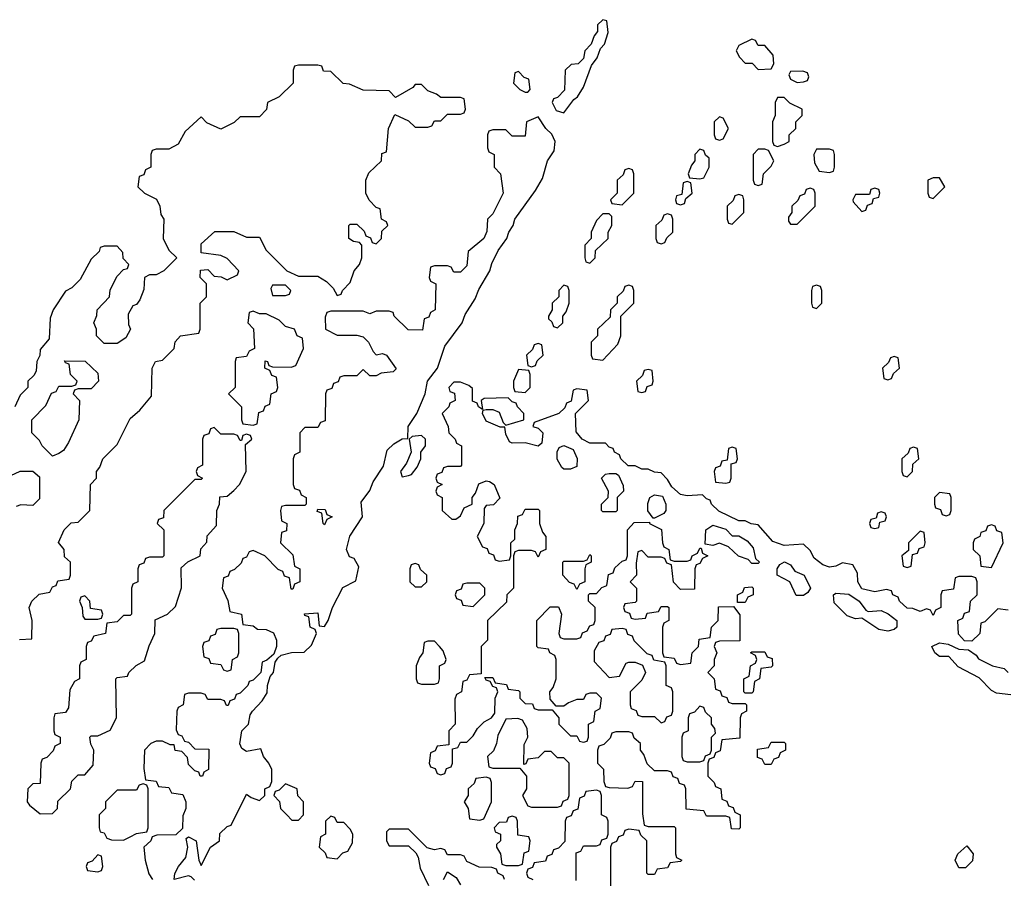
# Model space of a CAD drawing. Header units: inches. Extents: x 2769577 to 2880010, y 685631 to 825129.
# Tile 77 of 155: x 2774569 to 2777610, y 756414 to 759066. Entities that reach past the tile are written whole.
import ezdxf

# ---------------------------------------------------------------- set-up
doc = ezdxf.new("R2010")
doc.units = ezdxf.units.IN
doc.header["$MEASUREMENT"] = 0
doc.layers.add('C7775', color=7, linetype='Continuous')

msp = doc.modelspace()

# ---------------------------------------------------------------- linework, layer by layer
at = {"layer": 'C7775', "color": 4, "elevation": 4}
for points in [[(2776370, 759066), (2776354, 759050), (2776354, 759030), (2776343.6, 759016.4), (2776334, 758990), (2776314, 758970), (2776310, 758946), (2776294, 758930), (2776272.7, 758927.3), (2776254, 758910), (2776251.3, 758848.7), (2776230, 758826), (2776218, 758822), (2776214, 758810), (2776226, 758786), (2776250, 758778), (2776280.2, 758819.8), (2776291.8, 758828.2), (2776310, 758858), (2776335.1, 758924.9), (2776352.1, 758947.9), (2776363.1, 758976.9), (2776375.3, 758990), (2776386, 759026), (2776382, 759062)], [(2776830, 759006), (2776790, 758986), (2776782, 758970), (2776792, 758950), (2776810, 758932), (2776831.3, 758931.3), (2776850, 758912), (2776890, 758914), (2776898, 758930), (2776896.4, 758956.4), (2776870, 758986), (2776850, 758986), (2776842, 759002)], [(2776110, 758906), (2776098, 758902), (2776094, 758870), (2776114, 758850), (2776130, 758842), (2776138, 758842), (2776146, 758850), (2776142, 758882), (2776127.3, 758887.3)], [(2776987.3, 758907.3), (2776950, 758906), (2776944.7, 758895.3), (2776950, 758882), (2776970, 758872), (2776990, 758874), (2777002, 758878), (2777006, 758890), (2777002, 758902)], [(2776930, 758826), (2776910, 758826), (2776902, 758810), (2776902, 758770), (2776894, 758750), (2776894, 758690), (2776898, 758678), (2776910, 758674), (2776930, 758682), (2776946, 758690), (2776946, 758710), (2776966, 758730), (2776966, 758750), (2776986, 758770), (2776986, 758790), (2776948, 758808)], [(2776730, 758766), (2776714, 758750), (2776714, 758710), (2776718, 758698), (2776730, 758694), (2776742, 758698), (2776758, 758730), (2776742, 758762)], [(2776670, 758666), (2776654, 758650), (2776654, 758630), (2776643.6, 758616.4), (2776634, 758590), (2776638, 758578), (2776670, 758574), (2776682, 758578), (2776698, 758610), (2776698, 758638), (2776687.3, 758647.3), (2776682, 758662)], [(2776870, 758666), (2776850, 758666), (2776834, 758650), (2776834, 758570), (2776838, 758558), (2776850, 758554), (2776862, 758558), (2776866, 758590), (2776890, 758614), (2776898, 758630), (2776882, 758662)], [(2777070, 758666), (2777030, 758666), (2777022, 758650), (2777023.6, 758623.6), (2777038, 758598), (2777070, 758594), (2777082, 758598), (2777086, 758610), (2777086, 758650), (2777082, 758662)], [(2776450, 758606), (2776438, 758602), (2776432.7, 758587.3), (2776414, 758570), (2776414, 758530), (2776394, 758510), (2776398, 758498), (2776430, 758494), (2776466, 758530), (2776466, 758590), (2776462, 758602)], [(2777410, 758578), (2777390, 758578), (2777374, 758570), (2777374, 758530), (2777378, 758518), (2777390, 758514), (2777426, 758550)], [(2776630, 758566), (2776618, 758562), (2776614, 758526), (2776598, 758522), (2776594, 758510), (2776598, 758498), (2776610, 758494), (2776622, 758498), (2776626, 758514), (2776646, 758530), (2776642, 758562)], [(2776790, 758526), (2776778, 758522), (2776772.7, 758507.3), (2776754, 758490), (2776754, 758450), (2776758, 758438), (2776770, 758434), (2776806, 758470), (2776806, 758510), (2776802, 758522)], [(2777010, 758546), (2776998, 758542), (2776992.7, 758527.3), (2776978, 758522), (2776972.7, 758507.3), (2776954, 758490), (2776954, 758470), (2776943.6, 758456.4), (2776943.6, 758443.6), (2776950, 758434), (2776970, 758434), (2777026, 758490), (2777026, 758530), (2777022, 758542)], [(2777210, 758546), (2777198, 758542), (2777194, 758526), (2777150, 758526), (2777142, 758510), (2777143.6, 758503.6), (2777170, 758474), (2777182, 758478), (2777187.3, 758492.7), (2777202, 758498), (2777206, 758514), (2777222, 758518), (2777226, 758530), (2777222, 758542)], [(2776390, 758466), (2776370, 758466), (2776350, 758446), (2776334, 758410), (2776334, 758390), (2776314, 758370), (2776314, 758330), (2776318, 758318), (2776330, 758314), (2776346, 758330), (2776347.3, 758352.7), (2776386, 758390), (2776386, 758410), (2776398, 758430), (2776398, 758458)], [(2776570, 758466), (2776558, 758462), (2776552.7, 758447.3), (2776534, 758430), (2776534, 758390), (2776538, 758378), (2776550, 758374), (2776562, 758378), (2776567.3, 758392.7), (2776586, 758410), (2776586, 758450), (2776582, 758462)], [(2775390, 758246), (2775350, 758246), (2775344.7, 758235.3), (2775350, 758214), (2775390, 758214), (2775402, 758218), (2775406, 758230)], [(2776250, 758246), (2776234, 758230), (2776234, 758210), (2776214, 758190), (2776214, 758170), (2776202, 758150), (2776202, 758142), (2776212.7, 758132.7), (2776218, 758118), (2776230, 758114), (2776246, 758130), (2776246, 758150), (2776256.4, 758163.6), (2776266, 758190), (2776266, 758230), (2776262, 758242)], [(2776450, 758246), (2776438, 758242), (2776432.7, 758227.3), (2776414, 758210), (2776414, 758190), (2776394, 758170), (2776392.7, 758147.3), (2776354, 758110), (2776354, 758090), (2776334, 758070), (2776334, 758030), (2776338, 758018), (2776370, 758014), (2776416.4, 758063.6), (2776426, 758090), (2776426, 758150), (2776466, 758190), (2776466, 758230), (2776462, 758242)], [(2777030, 758246), (2777018, 758242), (2777014, 758230), (2777014, 758190), (2777018, 758178), (2777030, 758174), (2777046, 758190), (2777046, 758230), (2777042, 758242)], [(2775290, 758166), (2775278, 758162), (2775274, 758130), (2775291.6, 758111.6), (2775294, 758050), (2775278, 758042), (2775270, 758026), (2775238, 758022), (2775234, 758010), (2775234, 757930), (2775214, 757910), (2775254, 757870), (2775254, 757830), (2775258, 757818), (2775290, 757814), (2775302, 757818), (2775307.3, 757852.7), (2775322, 757858), (2775327.3, 757872.7), (2775342, 757878), (2775346, 757910), (2775362, 757918), (2775366, 757930), (2775362, 757962), (2775347.3, 757967.3), (2775342, 757982), (2775326, 757990), (2775327.3, 758012.7), (2775334, 758010), (2775338, 757998), (2775350, 757994), (2775407.3, 757992.7), (2775422, 757998), (2775446, 758050), (2775442, 758082), (2775426, 758090), (2775418, 758110), (2775390, 758118), (2775370, 758138), (2775330, 758158), (2775310, 758158)], [(2776170, 758066), (2776158, 758062), (2776152.7, 758047.3), (2776134, 758030), (2776138, 757998), (2776150, 757994), (2776162, 757998), (2776167.3, 758012.7), (2776186, 758030), (2776182, 758062)], [(2774670, 757718), (2774638, 757750), (2774630, 757766), (2774606, 757790), (2774606, 757830), (2774650, 757874), (2774667.3, 757912.7), (2774682, 757918), (2774690, 757934), (2774730, 757934), (2774742, 757938), (2774746, 757950), (2774726, 757970), (2774722, 758002), (2774710, 758006), (2774707.3, 758012.7), (2774771.6, 758011.6), (2774810, 757974), (2774812, 757950), (2774790, 757926), (2774750, 757926), (2774738, 757922), (2774734, 757910), (2774754, 757890), (2774752, 757830), (2774719.8, 757760.2), (2774704.7, 757735.3), (2774690, 757726)], [(2777270, 758026), (2777258, 758022), (2777252.7, 758007.3), (2777234, 757990), (2777238, 757958), (2777250, 757954), (2777262, 757958), (2777267.3, 757972.7), (2777286, 757990), (2777282, 758022)], [(2776110, 757986), (2776094, 757950), (2776094, 757930), (2776098, 757918), (2776130, 757914), (2776146, 757930), (2776146, 757970), (2776142, 757982)], [(2776510, 757986), (2776498, 757982), (2776492.7, 757967.3), (2776474, 757950), (2776478, 757918), (2776490, 757914), (2776502, 757918), (2776507.3, 757932.7), (2776522, 757938), (2776526, 757950), (2776522, 757982)], [(2775170, 757806), (2775158, 757802), (2775152.7, 757787.3), (2775138, 757782), (2775134, 757770), (2775134, 757690), (2775118, 757682), (2775114, 757670), (2775118, 757658), (2775134, 757650), (2775130, 757646), (2775110, 757646), (2775014, 757550), (2775012.7, 757527.3), (2774998, 757522), (2774994, 757510), (2775014, 757490), (2775014, 757410), (2775010, 757406), (2774970, 757406), (2774958, 757402), (2774952.7, 757387.3), (2774938, 757382), (2774934, 757370), (2774934, 757330), (2774918, 757322), (2774914, 757310), (2774914, 757230), (2774910, 757226), (2774890, 757226), (2774870, 757206), (2774838, 757202), (2774834, 757170), (2774798, 757162), (2774790, 757146), (2774778, 757142), (2774774, 757130), (2774774, 757090), (2774758, 757082), (2774754, 757070), (2774754, 757030), (2774738, 757022), (2774723.6, 756996.4), (2774719.6, 756940.4), (2774710, 756926), (2774678, 756922), (2774674, 756910), (2774674, 756870), (2774678, 756858), (2774694, 756850), (2774694, 756830), (2774678, 756822), (2774672.7, 756807.3), (2774652.7, 756787.3), (2774638, 756782), (2774634, 756770), (2774632.7, 756707.3), (2774610, 756706), (2774594, 756690), (2774592, 756650), (2774599.6, 756639.6), (2774632.7, 756612.7), (2774670, 756614), (2774686, 756630), (2774687.3, 756652.7), (2774726, 756690), (2774730, 756714), (2774750, 756734), (2774770, 756734), (2774796.4, 756763.6), (2774798, 756810), (2774788.4, 756828.4), (2774786, 756850), (2774790, 756854), (2774810, 756854), (2774848.4, 756871.6), (2774868, 756910), (2774866, 757030), (2774870, 757034), (2774902, 757038), (2774906, 757050), (2774928.9, 757071.1), (2774954.6, 757085.4), (2774968.4, 757131.6), (2774986, 757170), (2774987.3, 757212.7), (2775026, 757230), (2775050, 757254), (2775068.4, 757311.6), (2775067.3, 757372.7), (2775088.4, 757391.6), (2775126, 757410), (2775128.7, 757431.3), (2775147.3, 757452.7), (2775148.4, 757471.6), (2775176.4, 757503.6), (2775178, 757550), (2775186, 757570), (2775187.3, 757592.7), (2775210, 757594), (2775230, 757612), (2775248, 757630), (2775268, 757670), (2775266, 757754), (2775286, 757770), (2775282, 757782), (2775270, 757786), (2775258, 757782), (2775254, 757766), (2775250, 757766), (2775242, 757782), (2775230, 757786), (2775190, 757786)], [(2775810, 757782), (2775781, 757779), (2775772, 757770), (2775778, 757730), (2775763.5, 757696.5), (2775744.7, 757670), (2775750, 757654), (2775770, 757658), (2775779, 757661), (2775796.4, 757683.6), (2775808, 757710), (2775808, 757730), (2775822, 757750), (2775822, 757770)], [(2776250, 757678), (2776243.1, 757683.1), (2776229.1, 757709.1), (2776228.7, 757731.3), (2776235.3, 757744.7), (2776250, 757751.3), (2776278.8, 757738.8), (2776290.9, 757710.9), (2776290, 757686), (2776270, 757678)], [(2776770, 757746), (2776758, 757742), (2776754, 757706), (2776738, 757702), (2776732.7, 757687.3), (2776718, 757682), (2776714, 757670), (2776718, 757638), (2776750, 757634), (2776762, 757638), (2776766, 757650), (2776766, 757694), (2776782, 757698), (2776786, 757710), (2776782, 757742)], [(2777330, 757746), (2777318, 757742), (2777312.7, 757727.3), (2777294, 757710), (2777294, 757670), (2777298, 757658), (2777310, 757654), (2777326, 757670), (2777327.3, 757692.7), (2777346, 757710), (2777342, 757742)], [(2776370, 757546), (2776366, 757550), (2776366, 757570), (2776386, 757590), (2776388, 757610), (2776366, 757650), (2776378, 757662), (2776390, 757664.7), (2776410, 757664.7), (2776418.8, 757658.8), (2776432.7, 757627.3), (2776434, 757610), (2776414, 757590), (2776414, 757550), (2776410, 757546)], [(2777410, 757606), (2777394, 757590), (2777394, 757570), (2777398, 757558), (2777412.7, 757552.7), (2777418, 757538), (2777430, 757534), (2777442, 757538), (2777446, 757550), (2777446, 757590), (2777442, 757602)], [(2776526, 757526), (2776508.7, 757548.7), (2776508.7, 757571.3), (2776515.3, 757590), (2776530, 757598.8), (2776554.8, 757594.8), (2776564.7, 757570), (2776564.7, 757550), (2776558.8, 757541.2), (2776530, 757526)], [(2775510, 757506), (2775506, 757510), (2775502, 757542), (2775487.3, 757547.3), (2775490, 757554), (2775512.7, 757552.7), (2775518, 757538), (2775534, 757530), (2775518, 757522)], [(2777230, 757546), (2777218, 757542), (2777214, 757526), (2777198, 757522), (2777194, 757510), (2777198, 757498), (2777210, 757494), (2777222, 757498), (2777226, 757514), (2777242, 757518), (2777246, 757530), (2777242, 757542)], [(2776770, 757471.3), (2776790, 757472), (2776816, 757456), (2776834.4, 757434.4), (2776842, 757402), (2776854, 757390), (2776850, 757386), (2776830, 757386), (2776819, 757399), (2776789.2, 757409.2), (2776758, 757438), (2776730, 757448.7), (2776710, 757442), (2776686, 757446), (2776688, 757490), (2776710, 757504.7), (2776750, 757492)], [(2777350, 757486), (2777314, 757450), (2777314, 757426), (2777294, 757410), (2777298, 757378), (2777310, 757374), (2777322, 757378), (2777326, 757414), (2777342, 757418), (2777347.3, 757432.7), (2777362, 757438), (2777366, 757450), (2777362, 757482)], [(2777570, 757506), (2777558, 757502), (2777552.7, 757487.3), (2777538, 757482), (2777534, 757470), (2777518, 757462), (2777514, 757450), (2777514, 757430), (2777534, 757410), (2777538, 757378), (2777570, 757374), (2777606, 757450), (2777602, 757482), (2777587.3, 757487.3), (2777582, 757502)], [(2776290, 757306), (2776282, 757322), (2776267.3, 757327.3), (2776246, 757350), (2776246, 757390), (2776250, 757394), (2776310, 757394), (2776322, 757398), (2776330, 757414), (2776334, 757410), (2776334, 757390), (2776318, 757382), (2776314, 757370), (2776314, 757330), (2776298, 757322)], [(2775790, 757386), (2775778, 757382), (2775774, 757370), (2775774, 757330), (2775790, 757314), (2775810, 757314), (2775826, 757330), (2775826, 757350), (2775807.3, 757367.3), (2775802, 757382)], [(2776967.3, 757287.3), (2776948, 757330), (2776908, 757350), (2776908, 757370), (2776916.4, 757383.6), (2776931.3, 757391.3), (2776950, 757382), (2776962.8, 757362.8), (2776992, 757350), (2777011.3, 757310), (2777003.6, 757296.4), (2776990, 757288)], [(2775990, 757326), (2775950, 757326), (2775938, 757322), (2775932.7, 757307.3), (2775918, 757302), (2775914, 757290), (2775918, 757278), (2775932.7, 757272.7), (2775938, 757258), (2775970, 757254), (2776006, 757290), (2776006, 757310)], [(2776786, 757266), (2776786, 757290), (2776802, 757298), (2776807.3, 757312.7), (2776830, 757314), (2776834, 757310), (2776834, 757290), (2776818, 757282), (2776810, 757266)], [(2774770, 757286), (2774758, 757282), (2774754, 757270), (2774762, 757250), (2774763.6, 757223.6), (2774770, 757214), (2774810, 757214), (2774822, 757218), (2774826, 757230), (2774822, 757242), (2774787.3, 757247.3), (2774786, 757270)], [(2777190, 757238), (2777230, 757240.7), (2777250.9, 757230.9), (2777278, 757210), (2777278, 757190), (2777270, 757182), (2777250, 757177.2), (2777222.9, 757182.9), (2777170, 757218), (2777150, 757215.3), (2777124.7, 757224.7), (2777084.7, 757264.7), (2777082, 757290), (2777090, 757294.8), (2777130, 757291.3), (2777162, 757270), (2777182, 757242)], [(2775230, 757186), (2775190, 757186), (2775178, 757182), (2775172.7, 757167.3), (2775158, 757162), (2775152.7, 757147.3), (2775138, 757142), (2775134, 757130), (2775138, 757098), (2775152.7, 757092.7), (2775158, 757078), (2775190, 757074), (2775198, 757058), (2775210, 757054), (2775222, 757058), (2775226, 757090), (2775242, 757098), (2775246, 757110), (2775246, 757170), (2775242, 757182)], [(2776430, 757186), (2776398, 757182), (2776392.7, 757167.3), (2776378, 757162), (2776372.7, 757147.3), (2776358, 757142), (2776343.6, 757116.4), (2776343.6, 757083.6), (2776390, 757034), (2776422, 757038), (2776442, 757078), (2776450, 757082), (2776470, 757082), (2776492.7, 757072.7), (2776502, 757050), (2776490, 757026), (2776454, 756990), (2776454, 756950), (2776458, 756938), (2776472.7, 756932.7), (2776478, 756918), (2776490, 756914), (2776530, 756914), (2776550, 756894), (2776562, 756898), (2776567.3, 756912.7), (2776582, 756918), (2776586, 756930), (2776586, 756990), (2776582, 757002), (2776566, 757010), (2776566, 757070), (2776562, 757082), (2776527.3, 757087.3), (2776522, 757102), (2776507.3, 757107.3), (2776467.3, 757147.3), (2776462, 757162), (2776447.3, 757167.3), (2776442, 757182)], [(2775850, 757146), (2775830, 757146), (2775818, 757142), (2775814, 757110), (2775803.6, 757096.4), (2775794, 757070), (2775794, 757030), (2775798, 757018), (2775810, 757014), (2775850, 757014), (2775862, 757018), (2775866, 757030), (2775866, 757070), (2775882, 757078), (2775886, 757090), (2775876.4, 757116.4), (2775866, 757130)], [(2776810, 756986), (2776806, 756990), (2776806, 757030), (2776822, 757038), (2776826, 757070), (2776842, 757078), (2776846, 757090), (2776842, 757102), (2776826, 757110), (2776830, 757114), (2776870, 757114), (2776878, 757098), (2776892.7, 757092.7), (2776894, 757070), (2776890, 757066), (2776858, 757062), (2776854, 757030), (2776838, 757022), (2776834, 756990), (2776830, 756986)], [(2776670, 756946), (2776652.7, 756927.3), (2776638, 756922), (2776634, 756910), (2776634, 756870), (2776618, 756862), (2776614, 756850), (2776614, 756790), (2776618, 756778), (2776630, 756774), (2776670, 756774), (2776682, 756778), (2776687.3, 756792.7), (2776702, 756798), (2776706, 756810), (2776706, 756850), (2776718, 756862), (2776716.4, 756876.4), (2776706, 756890), (2776706, 756910), (2776687.3, 756927.3), (2776682, 756942)], [(2776107.3, 756907.3), (2776070, 756906), (2776045.4, 756854.6), (2776042, 756830), (2776032, 756808), (2776014, 756790), (2776018, 756758), (2776030, 756754), (2776114, 756754), (2776134, 756730), (2776134, 756690), (2776122, 756670), (2776138, 756638), (2776150, 756634), (2776230, 756634), (2776242, 756638), (2776247.3, 756652.7), (2776262, 756658), (2776266, 756670), (2776266, 756770), (2776250, 756786), (2776230, 756786), (2776210, 756806), (2776190, 756806), (2776170, 756786), (2776138, 756782), (2776132.7, 756767.3), (2776126, 756766), (2776127.3, 756827.3), (2776138, 756850), (2776136.4, 756876.4), (2776122, 756902)], [(2776870, 756766), (2776862, 756782), (2776847.3, 756787.3), (2776847.3, 756812.7), (2776882, 756818), (2776890, 756834), (2776930, 756834), (2776934, 756830), (2776934, 756810), (2776918, 756802), (2776912.7, 756787.3), (2776898, 756782), (2776890, 756766)], [(2776010, 756726), (2775978, 756722), (2775972.7, 756707.3), (2775954, 756690), (2775954, 756670), (2775942, 756650), (2775954, 756630), (2775958, 756598), (2775990, 756594), (2776002, 756598), (2776026, 756650), (2776026, 756710), (2776022, 756722)], [(2774950, 756706), (2774938, 756702), (2774930, 756686), (2774870, 756686), (2774834, 756650), (2774834, 756630), (2774814, 756610), (2774814, 756570), (2774818, 756558), (2774830, 756554), (2774838, 756538), (2774852.7, 756532.7), (2774890, 756532), (2774910, 756542), (2774930, 756552), (2774962, 756558), (2774966, 756570), (2774966, 756690), (2774962, 756702)], [(2775390, 756706), (2775370, 756686), (2775358, 756682), (2775354, 756670), (2775371.6, 756651.6), (2775374, 756630), (2775394, 756610), (2775410, 756594), (2775430, 756594), (2775446, 756610), (2775446, 756650), (2775428.4, 756668.4), (2775426, 756690)], [(2775530, 756606), (2775514, 756590), (2775514, 756550), (2775498, 756542), (2775494, 756510), (2775512.7, 756492.7), (2775518, 756478), (2775550, 756474), (2775567.3, 756492.7), (2775582, 756498), (2775596.4, 756523.6), (2775598, 756550), (2775590, 756566), (2775570, 756586), (2775550, 756586), (2775542, 756602)], [(2776090, 756606), (2776078, 756602), (2776072.7, 756587.3), (2776050, 756586), (2776034, 756570), (2776038, 756558), (2776054, 756550), (2776054, 756530), (2776042, 756518), (2776042, 756510), (2776054, 756490), (2776058, 756458), (2776070, 756454), (2776110, 756454), (2776122, 756458), (2776127.3, 756492.7), (2776142, 756498), (2776146, 756530), (2776142, 756542), (2776107.3, 756547.3), (2776106, 756590), (2776102, 756602)], [(2777470, 756446), (2777458, 756470), (2777466, 756490), (2777494, 756514), (2777514, 756490), (2777511.6, 756468.4), (2777490, 756446)], [(2774810, 756486), (2774792.7, 756467.3), (2774778, 756462), (2774774, 756450), (2774778, 756438), (2774810, 756434), (2774822, 756438), (2774826, 756450), (2774822, 756482)]]:
    msp.add_lwpolyline(points, close=True, dxfattribs=at)
for points in [[(2774568.4, 757151.6), (2774606, 757154), (2774608, 757210), (2774598, 757250), (2774606, 757270), (2774628.7, 757291.3), (2774662, 757298), (2774670, 757314), (2774682, 757318), (2774687.3, 757332.7), (2774722, 757338), (2774726, 757350), (2774726, 757390), (2774707.3, 757407.3), (2774706, 757430), (2774688.9, 757451.1), (2774706, 757490), (2774728.4, 757511.6), (2774750, 757514), (2774786, 757550), (2774788, 757630), (2774806, 757650), (2774806, 757670), (2774816.4, 757683.6), (2774826, 757710), (2774870, 757754), (2774910, 757834), (2774940.4, 757859.6), (2774976.4, 757903.6), (2774978, 757990), (2774988, 758010), (2775010, 758014), (2775046, 758050), (2775048.7, 758071.3), (2775066, 758090), (2775122, 758098), (2775126, 758110), (2775126, 758190), (2775146, 758210), (2775146, 758250), (2775126, 758270), (2775127.3, 758292.7), (2775150, 758294), (2775170, 758274), (2775191.6, 758271.6), (2775210, 758262), (2775242, 758278), (2775246, 758290), (2775210, 758328), (2775190, 758338), (2775130, 758346), (2775130, 758374), (2775171.6, 758411.6), (2775230, 758412), (2775270, 758394), (2775310, 758394), (2775330, 758354), (2775394, 758290), (2775430, 758274), (2775490, 758274), (2775516.9, 758256.9), (2775536.9, 758236.9), (2775550, 758214), (2775562, 758218), (2775566, 758230), (2775590, 758254), (2775602, 758290), (2775618, 758310), (2775626, 758330), (2775626, 758370), (2775618, 758378), (2775600.4, 758380.4), (2775586, 758390), (2775586, 758430), (2775590, 758434), (2775610, 758434), (2775632.7, 758412.7), (2775638, 758398), (2775652.7, 758392.7), (2775658, 758378), (2775670, 758374), (2775686, 758390), (2775687.3, 758412.7), (2775706, 758430), (2775702, 758442), (2775686, 758450), (2775682, 758482), (2775670, 758486), (2775648.4, 758508.4), (2775638, 758530), (2775638, 758570), (2775647.3, 758592.7), (2775686, 758630), (2775687.3, 758652.7), (2775702, 758658), (2775708, 758730), (2775727.3, 758772.7), (2775770, 758754), (2775790, 758734), (2775830, 758734), (2775842, 758738), (2775850, 758754), (2775870, 758754), (2775890, 758774), (2775930, 758774), (2775942, 758778), (2775946, 758790), (2775942, 758822), (2775930, 758826), (2775870, 758826), (2775856.4, 758836.4), (2775830, 758846), (2775810, 758866), (2775790, 758866), (2775783.6, 758856.4), (2775730, 758826), (2775710, 758846), (2775630, 758848), (2775587.3, 758867.3), (2775568.4, 758868.4), (2775530, 758906), (2775507.3, 758907.3), (2775502, 758922), (2775490, 758926), (2775430, 758926), (2775418, 758922), (2775414, 758910), (2775414, 758870), (2775370, 758828), (2775334, 758810), (2775331.6, 758788.4), (2775310, 758766), (2775250, 758766), (2775231.6, 758748.4), (2775190, 758728), (2775147.3, 758747.3), (2775130, 758766), (2775079.6, 758720.4), (2775058, 758682), (2775030, 758666), (2774990, 758666), (2774978, 758662), (2774974, 758650), (2774974, 758610), (2774958, 758602), (2774952.7, 758587.3), (2774938, 758582), (2774934, 758550), (2774954, 758530), (2774991.3, 758511.3), (2775002, 758490), (2775004.7, 758464.7), (2775014, 758450), (2775012, 758390), (2775030, 758354), (2775054, 758330), (2775014, 758290), (2774990, 758278), (2774970, 758278), (2774954, 758270), (2774952.7, 758232.7), (2774939.6, 758200.4), (2774930, 758186), (2774918, 758182), (2774903.6, 758156.4), (2774904.7, 758124.7), (2774911.3, 758110), (2774896.9, 758083.1), (2774870, 758066), (2774830, 758066), (2774806, 758090), (2774806, 758110), (2774798, 758130), (2774807.3, 758152.7), (2774808, 758170), (2774846, 758210), (2774848.4, 758231.6), (2774870, 758274), (2774890, 758294), (2774902, 758298), (2774906, 758310), (2774888.4, 758328.4), (2774887.3, 758347.3), (2774870, 758366), (2774830, 758366), (2774818, 758362), (2774814, 758350), (2774790, 758326), (2774756, 758264), (2774730, 758238), (2774710, 758228), (2774672, 758170), (2774663.6, 758143.6), (2774659.6, 758080.4), (2774632.7, 758047.3), (2774631.6, 758028.4), (2774622, 758010), (2774619.6, 757980.4), (2774612.7, 757967.3), (2774594, 757950), (2774594, 757930), (2774570, 757906), (2774554, 757870)], [(2775108.4, 756408.4), (2775099, 756419), (2775090, 756422), (2775046, 756410), (2775048.4, 756428.4), (2775059, 756450), (2775082, 756478), (2775088.7, 756510), (2775083.1, 756536.9), (2775090, 756542), (2775114, 756530), (2775122, 756470), (2775130, 756454), (2775158, 756510), (2775186, 756530), (2775187.3, 756552.7), (2775210, 756574), (2775222, 756578), (2775270, 756674), (2775283.6, 756663.6), (2775310, 756654), (2775326, 756670), (2775326, 756690), (2775342, 756698), (2775347.3, 756712.7), (2775348, 756750), (2775338, 756770), (2775322, 756790), (2775313.6, 756813.6), (2775270, 756806), (2775255.3, 756815.3), (2775249.2, 756829.2), (2775255.3, 756870), (2775275.3, 756890), (2775281.2, 756918.8), (2775288, 756930), (2775318, 756962), (2775333.2, 756986.8), (2775334, 757010), (2775343.1, 757036.9), (2775353.2, 757050), (2775358, 757082), (2775366, 757094), (2775376.4, 757103.6), (2775408.9, 757111.1), (2775447.3, 757112.7), (2775470, 757134), (2775486, 757170), (2775482, 757182), (2775466, 757190), (2775462, 757222), (2775450, 757226), (2775448.9, 757231.1), (2775490, 757234), (2775494, 757194), (2775510, 757192), (2775522, 757210), (2775535.3, 757250), (2775567.3, 757312.7), (2775607.3, 757332.7), (2775616.4, 757376.4), (2775602, 757402), (2775587.3, 757407.3), (2775578, 757430), (2775589, 757471), (2775628, 757530), (2775624, 757576), (2775650, 757612), (2775660.9, 757639.1), (2775692.9, 757687.1), (2775704.1, 757735.9), (2775724.1, 757755.9), (2775750, 757771.3), (2775767.3, 757772.7), (2775769, 757810), (2775795.3, 757850), (2775821.2, 757910), (2775829, 757950), (2775859.3, 757990), (2775882, 758058), (2775936, 758130), (2775944.4, 758155.6), (2775976.2, 758203.8), (2775987, 758233), (2776021.2, 758290), (2776027, 758313), (2776047, 758353), (2776073.2, 758390), (2776079.3, 758410), (2776093.2, 758430), (2776098, 758450), (2776162, 758538), (2776184, 758576), (2776199.5, 758630), (2776219.3, 758660.7), (2776222.4, 758690), (2776212.8, 758712.8), (2776194, 758730), (2776170, 758766), (2776134, 758750), (2776130, 758706), (2776090, 758706), (2776070, 758726), (2776030, 758726), (2776018, 758722), (2776014, 758710), (2776014, 758670), (2776018, 758658), (2776034, 758650), (2776034, 758610), (2776054, 758590), (2776062, 758530), (2776030, 758466), (2776014, 758450), (2776012, 758412), (2776002, 758390), (2775954, 758350), (2775950, 758306), (2775930, 758286), (2775910, 758286), (2775902, 758302), (2775890, 758306), (2775850, 758306), (2775838, 758302), (2775834, 758270), (2775838, 758258), (2775854, 758250), (2775852, 758170), (2775838, 758162), (2775832.7, 758147.3), (2775818, 758142), (2775812.7, 758107.3), (2775768.4, 758108.4), (2775726, 758150), (2775722, 758162), (2775710, 758166), (2775670, 758166), (2775650, 758158), (2775630, 758166), (2775530, 758166), (2775518, 758162), (2775512.7, 758147.3), (2775514, 758110), (2775550, 758092), (2775610, 758092), (2775630, 758086), (2775646, 758070), (2775660.7, 758040.7), (2775670, 758031.3), (2775690, 758034.8), (2775702, 758030), (2775732, 757988), (2775722, 757978), (2775685.4, 757974.6), (2775670, 757966), (2775650, 757966), (2775630, 757986), (2775610, 757966), (2775570, 757966), (2775558, 757962), (2775552.7, 757947.3), (2775538, 757942), (2775532.7, 757927.3), (2775518, 757922), (2775514, 757910), (2775512.7, 757827.3), (2775498, 757822), (2775490, 757806), (2775450, 757806), (2775434, 757790), (2775434, 757730), (2775418, 757722), (2775414, 757710), (2775414, 757630), (2775418, 757618), (2775432.7, 757612.7), (2775438, 757598), (2775454, 757590), (2775454, 757570), (2775450, 757566), (2775390, 757566), (2775378, 757562), (2775374, 757550), (2775378, 757518), (2775394, 757510), (2775392.7, 757487.3), (2775378, 757482), (2775374, 757450), (2775412.7, 757412.7), (2775418, 757378), (2775434, 757370), (2775434, 757330), (2775418, 757322), (2775412.7, 757307.3), (2775407.3, 757307.3), (2775402, 757342), (2775387.3, 757347.3), (2775382, 757362), (2775367.3, 757367.3), (2775326, 757410), (2775290, 757426), (2775278, 757422), (2775270, 757406), (2775258, 757402), (2775252.7, 757387.3), (2775232.7, 757367.3), (2775218, 757362), (2775212.7, 757347.3), (2775198, 757342), (2775194, 757310), (2775211.6, 757271.6), (2775218, 757238), (2775254, 757230), (2775258, 757198), (2775290, 757194), (2775303.6, 757183.6), (2775330, 757182), (2775352.7, 757172.7), (2775362, 757150), (2775362, 757130), (2775354, 757106), (2775332.7, 757087.3), (2775318, 757082), (2775314, 757050), (2775290, 757026), (2775278, 757022), (2775274, 757010), (2775250, 756986), (2775238, 756982), (2775232.7, 756967.3), (2775218, 756962), (2775212.7, 756947.3), (2775207.3, 756947.3), (2775202, 756962), (2775190, 756966), (2775150, 756966), (2775142, 756982), (2775130, 756986), (2775090, 756986), (2775078, 756982), (2775074, 756950), (2775058, 756942), (2775054, 756930), (2775052.7, 756872.7), (2775058, 756858), (2775070, 756854), (2775078, 756838), (2775090, 756834), (2775110, 756814), (2775152.7, 756812.7), (2775152, 756750), (2775138, 756742), (2775134, 756730), (2775126, 756730), (2775122, 756742), (2775110, 756746), (2775090, 756766), (2775087.3, 756787.3), (2775070, 756806), (2775048.9, 756808.9), (2775046, 756826), (2775034, 756826), (2775010, 756838), (2774990, 756838), (2774974, 756830), (2774954, 756810), (2774952.7, 756752.7), (2774958, 756718), (2774990, 756714), (2774998, 756698), (2775030, 756694), (2775038, 756678), (2775072.7, 756672.7), (2775082, 756650), (2775082, 756630), (2775072.7, 756607.3), (2775072, 756568), (2775051.6, 756548.4), (2774992.7, 756547.3), (2774978, 756542), (2774974, 756530), (2774952, 756510), (2774956.3, 756470), (2774968.3, 756428.3), (2774978.8, 756410)], [(2777622, 757242), (2777590, 757246), (2777550, 757206), (2777538, 757202), (2777534, 757170), (2777510, 757146), (2777487.3, 757147.3), (2777468.4, 757168.4), (2777466, 757210), (2777482, 757218), (2777487.3, 757232.7), (2777502, 757238), (2777506, 757270), (2777526, 757290), (2777526, 757330), (2777522, 757342), (2777510, 757346), (2777470, 757346), (2777458, 757342), (2777452.7, 757307.3), (2777418, 757302), (2777414, 757290), (2777414, 757250), (2777398, 757242), (2777390, 757226), (2777382, 757242), (2777370, 757246), (2777350, 757238), (2777327.3, 757247.3), (2777310, 757248), (2777286, 757270), (2777282, 757282), (2777266, 757290), (2777262, 757302), (2777246, 757306), (2777210, 757299), (2777170, 757308), (2777158, 757330), (2777156.4, 757356.4), (2777142, 757382), (2777110, 757388), (2777090, 757378), (2777070, 757375.3), (2777050, 757382), (2777023.1, 757403.1), (2777010, 757426), (2776990, 757446), (2776930, 757442), (2776894.6, 757454.6), (2776850, 757506), (2776828.4, 757508.4), (2776810, 757518), (2776790, 757518), (2776728.4, 757548.4), (2776706, 757570), (2776702, 757582), (2776690, 757586), (2776678, 757598), (2776630, 757595.3), (2776610, 757599), (2776583.1, 757623.1), (2776570, 757646), (2776550, 757666), (2776530, 757668), (2776510, 757678), (2776490, 757678), (2776470, 757688), (2776448.4, 757688.4), (2776426, 757710), (2776422, 757722), (2776406, 757730), (2776402, 757742), (2776390, 757746), (2776378, 757758), (2776330, 757758), (2776306, 757770), (2776287.3, 757792.7), (2776286, 757850), (2776326, 757890), (2776322, 757922), (2776290, 757926), (2776278, 757922), (2776272.7, 757887.3), (2776258, 757882), (2776252.7, 757867.3), (2776234, 757850), (2776158, 757822), (2776154, 757810), (2776170, 757804.7), (2776184.7, 757790), (2776182, 757758), (2776170, 757749.2), (2776130, 757759), (2776090, 757758), (2776082, 757762), (2776070, 757786), (2776067.3, 757807.3), (2776052.7, 757807.3), (2776010, 757826), (2775998, 757850), (2776000.4, 757859.6), (2776010, 757862), (2776030, 757862), (2776050, 757854), (2776062, 757822), (2776070, 757814), (2776126, 757830), (2776126, 757850), (2776106, 757870), (2776102, 757882), (2776090, 757886), (2776078, 757898), (2776003.6, 757896.4), (2775994, 757890), (2775998, 757862), (2775986, 757870), (2775982, 757882), (2775967.3, 757887.3), (2775967.3, 757927.3), (2775956.4, 757936.4), (2775930, 757946), (2775910, 757946), (2775894, 757930), (2775898, 757918), (2775912, 757912), (2775914, 757890), (2775898, 757882), (2775894, 757870), (2775874, 757850), (2775892, 757810), (2775894, 757790), (2775914, 757770), (2775918, 757758), (2775934, 757750), (2775934, 757690), (2775930, 757686), (2775890, 757686), (2775878, 757682), (2775872.7, 757667.3), (2775858, 757662), (2775854, 757650), (2775858, 757638), (2775874, 757630), (2775858, 757622), (2775854, 757610), (2775858, 757598), (2775874, 757590), (2775874, 757550), (2775903.6, 757523.6), (2775916.4, 757523.6), (2775930, 757534), (2775942, 757558), (2775966, 757570), (2775966, 757590), (2775976.4, 757603.6), (2775987.3, 757632.7), (2776010, 757642), (2776019.6, 757639.6), (2776034, 757630), (2776052, 757588), (2776032.7, 757567.3), (2776010, 757566), (2776003.6, 757556.4), (2776002, 757510), (2775982, 757470), (2775998, 757438), (2776012.7, 757432.7), (2776018, 757418), (2776032.7, 757412.7), (2776038, 757398), (2776050, 757394), (2776082, 757398), (2776086, 757410), (2776086, 757450), (2776098, 757462), (2776098, 757490), (2776106, 757510), (2776107.3, 757532.7), (2776122, 757538), (2776130, 757554), (2776170, 757554), (2776174, 757550), (2776174, 757510), (2776183.6, 757483.6), (2776194, 757470), (2776194, 757430), (2776178, 757422), (2776170, 757406), (2776162, 757422), (2776150, 757426), (2776110, 757426), (2776098, 757422), (2776094, 757410), (2776094, 757310), (2776074, 757290), (2776072.7, 757267.3), (2776014, 757210), (2776014, 757150), (2775994, 757130), (2775994, 757046), (2775958, 757042), (2775950, 757026), (2775938, 757022), (2775934, 756990), (2775918, 756982), (2775912.7, 756967.3), (2775914, 756890), (2775894, 756870), (2775894, 756826), (2775858, 756822), (2775852.7, 756807.3), (2775838, 756802), (2775834, 756770), (2775838, 756758), (2775852.7, 756752.7), (2775858, 756738), (2775870, 756734), (2775882, 756738), (2775887.3, 756752.7), (2775902, 756758), (2775906, 756770), (2775906, 756814), (2775922, 756818), (2775930, 756834), (2775950, 756834), (2775970, 756854), (2775983.1, 756876.9), (2776003.1, 756896.9), (2776026, 756910), (2776036.4, 756923.6), (2776038, 756970), (2776046, 756990), (2776042, 757002), (2776030, 757006), (2776022, 757022), (2776010, 757026), (2776006, 757034), (2776030, 757034), (2776038, 757018), (2776072.7, 757012.7), (2776078, 756998), (2776110, 756994), (2776114, 756990), (2776114, 756970), (2776130, 756954), (2776152.7, 756952.7), (2776158, 756938), (2776170, 756934), (2776214, 756934), (2776234, 756910), (2776234, 756890), (2776270, 756854), (2776290, 756854), (2776298, 756838), (2776310, 756834), (2776322, 756838), (2776326, 756850), (2776326, 756890), (2776342, 756898), (2776346, 756930), (2776362, 756938), (2776366, 756970), (2776350, 756986), (2776330, 756986), (2776318, 756982), (2776310, 756966), (2776290, 756966), (2776263.6, 756956.4), (2776250, 756946), (2776226, 756946), (2776207.3, 756967.3), (2776206, 756990), (2776216.4, 757003.6), (2776226, 757030), (2776226, 757090), (2776222, 757102), (2776206, 757110), (2776202, 757122), (2776170, 757126), (2776166, 757130), (2776166, 757210), (2776207.3, 757252.7), (2776232.7, 757252.7), (2776242, 757230), (2776234, 757170), (2776238, 757158), (2776250, 757154), (2776290, 757154), (2776302, 757158), (2776307.3, 757172.7), (2776322, 757178), (2776330, 757194), (2776342, 757198), (2776346, 757210), (2776346, 757250), (2776326, 757270), (2776326, 757290), (2776330, 757294), (2776350, 757294), (2776367.3, 757312.7), (2776382, 757318), (2776387.3, 757352.7), (2776402, 757358), (2776407.3, 757372.7), (2776430, 757394), (2776442, 757398), (2776446, 757410), (2776446, 757490), (2776467.3, 757512.7), (2776514, 757514), (2776514, 757510), (2776551.1, 757491.1), (2776554, 757450), (2776558, 757438), (2776574, 757430), (2776578, 757398), (2776590, 757394), (2776630, 757394), (2776642, 757398), (2776646, 757410), (2776662, 757418), (2776670, 757434), (2776674, 757434), (2776678, 757418), (2776694, 757410), (2776678, 757402), (2776670, 757386), (2776658, 757382), (2776654, 757370), (2776652.7, 757307.3), (2776610, 757306), (2776588.4, 757328.4), (2776582, 757382), (2776567.3, 757387.3), (2776562, 757402), (2776550, 757406), (2776510, 757406), (2776490, 757426), (2776478, 757422), (2776472.7, 757387.3), (2776474, 757350), (2776454, 757330), (2776474, 757310), (2776474, 757270), (2776470, 757266), (2776438, 757262), (2776434, 757250), (2776438, 757238), (2776452.7, 757232.7), (2776458, 757218), (2776470, 757214), (2776502, 757218), (2776507.3, 757232.7), (2776542, 757238), (2776550, 757254), (2776570, 757254), (2776574, 757250), (2776574, 757210), (2776558, 757202), (2776554, 757190), (2776554, 757110), (2776558, 757098), (2776590, 757094), (2776598, 757078), (2776610, 757074), (2776642, 757078), (2776646, 757110), (2776666, 757130), (2776667.3, 757152.7), (2776702, 757158), (2776706, 757190), (2776726, 757210), (2776727.3, 757252.7), (2776774, 757254), (2776792.7, 757227.3), (2776792.7, 757147.3), (2776730, 757146), (2776718, 757142), (2776714, 757130), (2776722, 757110), (2776714, 757090), (2776714, 757070), (2776694, 757050), (2776714, 757030), (2776718, 756998), (2776732.7, 756992.7), (2776738, 756978), (2776752.7, 756972.7), (2776758, 756958), (2776770, 756954), (2776810, 756954), (2776814, 756950), (2776814, 756930), (2776798, 756922), (2776794, 756910), (2776792.7, 756847.3), (2776738, 756842), (2776732.7, 756807.3), (2776718, 756802), (2776712.7, 756787.3), (2776698, 756782), (2776694, 756770), (2776694, 756730), (2776714, 756710), (2776718, 756698), (2776734, 756690), (2776738, 756658), (2776752.7, 756652.7), (2776758, 756638), (2776772.7, 756632.7), (2776778, 756618), (2776794, 756610), (2776794, 756570), (2776790, 756566), (2776767.3, 756567.3), (2776762, 756602), (2776750, 756606), (2776690, 756606), (2776682, 756622), (2776627.3, 756627.3), (2776626, 756690), (2776622, 756702), (2776607.3, 756707.3), (2776602, 756722), (2776587.3, 756727.3), (2776582, 756742), (2776570, 756746), (2776530, 756746), (2776507.3, 756767.3), (2776496.4, 756796.4), (2776486, 756810), (2776486, 756830), (2776467.3, 756847.3), (2776462, 756862), (2776450, 756866), (2776410, 756866), (2776398, 756862), (2776392.7, 756847.3), (2776372.7, 756827.3), (2776358, 756822), (2776354, 756810), (2776354, 756770), (2776371.6, 756751.6), (2776372.7, 756712.7), (2776378, 756698), (2776390, 756694), (2776447.3, 756692.7), (2776462, 756698), (2776470, 756714), (2776492.7, 756712.7), (2776492.7, 756612.7), (2776498, 756578), (2776510, 756574), (2776590, 756574), (2776594, 756570), (2776594, 756490), (2776598, 756478), (2776614, 756470), (2776610, 756466), (2776578, 756462), (2776570, 756446), (2776538, 756442), (2776530, 756426), (2776510, 756426), (2776506, 756430), (2776506, 756530), (2776487.3, 756547.3), (2776482, 756562), (2776450, 756566), (2776438, 756562), (2776432.7, 756547.3), (2776418, 756542), (2776412.7, 756527.3), (2776398, 756522), (2776394, 756510), (2776394, 756386)], [(2774542, 757658), (2774570, 757672), (2774610, 757672), (2774630, 757654), (2774630, 757586), (2774610, 757566), (2774572.7, 757567.3), (2774558, 757562)], [(2777630, 756981.2), (2777586, 756986), (2777570, 756994), (2777532.7, 757032.7), (2777467, 757067), (2777439, 757099), (2777410, 757099), (2777395.3, 757110), (2777386, 757130), (2777410, 757141), (2777436.9, 757136.9), (2777470, 757122), (2777499.6, 757119.6), (2777522.8, 757102.8), (2777530, 757092), (2777574, 757070), (2777610, 757062), (2777622, 757050)], [(2776287.3, 756407.3), (2776287.3, 756492.7), (2776302, 756498), (2776310, 756514), (2776350, 756514), (2776362, 756518), (2776367.3, 756532.7), (2776382, 756538), (2776386, 756550), (2776386, 756590), (2776382, 756602), (2776366, 756610), (2776366, 756670), (2776362, 756682), (2776350, 756686), (2776318, 756682), (2776312.7, 756667.3), (2776298, 756662), (2776292.7, 756627.3), (2776278, 756622), (2776272.7, 756607.3), (2776258, 756602), (2776254, 756590), (2776252.7, 756527.3), (2776232.7, 756507.3), (2776218, 756502), (2776212.7, 756487.3), (2776198, 756482), (2776192.7, 756467.3), (2776158, 756462), (2776152.7, 756447.3), (2776138, 756442), (2776134, 756430), (2776138, 756418), (2776154, 756410)], [(2776066, 756410), (2776062, 756422), (2776046, 756430), (2776042, 756442), (2776027.3, 756447.3), (2775988.4, 756448.4), (2775950, 756466), (2775942, 756482), (2775930, 756486), (2775890, 756486), (2775882, 756502), (2775870, 756506), (2775850, 756502), (2775828, 756508), (2775770, 756566), (2775710, 756566), (2775702, 756558), (2775702, 756530), (2775710, 756514), (2775770, 756514), (2775792.7, 756492.7), (2775799.6, 756479.6), (2775805.4, 756445.4), (2775831.6, 756391.6)], [(2775878, 756410), (2775890, 756434), (2775916.9, 756416.9), (2775930, 756394)]]:
    msp.add_lwpolyline(points, dxfattribs=at)

doc.saveas('drawing.dxf')
